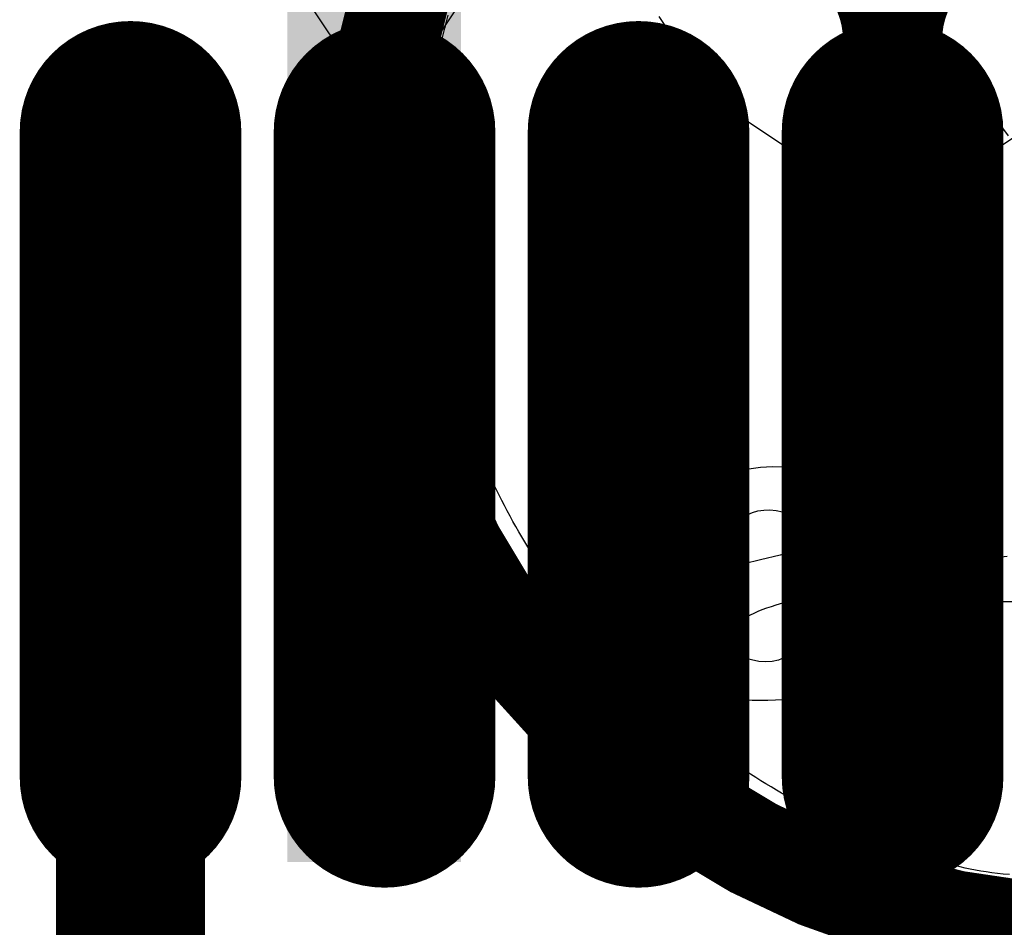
# Model space of a CAD drawing. Header units: millimetres. Extents: x -0.1 to 45.1, y -0.1 to 69.3.
# Tile 9 of 27: x 23.2 to 25.7, y 7.8 to 10.2. Entities that reach past the tile are written whole.
import ezdxf

# ---------------------------------------------------------------- set-up
doc = ezdxf.new("R2010")
doc.units = ezdxf.units.MM
for name, color, linetype in [('BottomLayer', 5, 'Continuous'), ('BottomOverlay', 54, 'Continuous'), ('TopLayer', 1, 'Continuous'), ('TopPaste', 8, 'Continuous'), ('TopSolder', 216, 'Continuous')]:
    doc.layers.add(name, color=color, linetype=linetype)

# ---------------------------------------------------------------- blocks, each defined once
blk = doc.blocks.new('SSOP_28_L10_2_W5_3_P0_65_LS7_8_BL_11')
at = {"layer": 'TopLayer', "const_width": 0.364}
for points in [[(0.975, -2.6295), (0.975, -4.281)], [(1.625, -2.6295), (1.625, -4.281)], [(2.275, -2.6295), (2.275, -4.281)], [(2.925, -2.6295), (2.925, -4.281)]]:
    blk.add_lwpolyline(points, dxfattribs=at)
at = {"layer": 'TopLayer', "const_width": 0.182}
for points in [[(0.884, -2.6295, 1), (1.066, -2.6295, 1)], [(1.534, -2.6295, 1), (1.716, -2.6295, 1)], [(2.184, -2.6295, 1), (2.366, -2.6295, 1)], [(2.834, -2.6295, 1), (3.016, -2.6295, 1)], [(0.884, -4.281, 1), (1.066, -4.281, 1)], [(1.534, -4.281, 1), (1.716, -4.281, 1)], [(2.184, -4.281, 1), (2.366, -4.281, 1)], [(2.834, -4.281, 1), (3.016, -4.281, 1)]]:
    blk.add_lwpolyline(points, format="xyb", close=True, dxfattribs=at)
at = {"layer": 'TopPaste', "const_width": 0.364}
for points in [[(0.975, -2.6295), (0.975, -4.281)], [(1.625, -2.6295), (1.625, -4.281)], [(2.275, -2.6295), (2.275, -4.281)], [(2.925, -2.6295), (2.925, -4.281)]]:
    blk.add_lwpolyline(points, dxfattribs=at)
at = {"layer": 'TopPaste', "const_width": 0.182}
for points in [[(0.884, -2.6295, 1), (1.066, -2.6295, 1)], [(1.534, -2.6295, 1), (1.716, -2.6295, 1)], [(2.184, -2.6295, 1), (2.366, -2.6295, 1)], [(2.834, -2.6295, 1), (3.016, -2.6295, 1)], [(0.884, -4.281, 1), (1.066, -4.281, 1)], [(1.534, -4.281, 1), (1.716, -4.281, 1)], [(2.184, -4.281, 1), (2.366, -4.281, 1)], [(2.834, -4.281, 1), (3.016, -4.281, 1)]]:
    blk.add_lwpolyline(points, format="xyb", close=True, dxfattribs=at)
at = {"layer": 'TopSolder', "const_width": 0.5672}
for points in [[(0.975, -2.6295), (0.975, -4.281)], [(1.625, -2.6295), (1.625, -4.281)], [(2.275, -2.6295), (2.275, -4.281)], [(2.925, -2.6295), (2.925, -4.281)]]:
    blk.add_lwpolyline(points, dxfattribs=at)
at = {"layer": 'TopSolder', "const_width": 0.2836}
for points in [[(0.8332, -2.6295, 1), (1.1168, -2.6295, 1)], [(1.4832, -2.6295, 1), (1.7668, -2.6295, 1)], [(2.1332, -2.6295, 1), (2.4168, -2.6295, 1)], [(2.7832, -2.6295, 1), (3.0668, -2.6295, 1)], [(0.8332, -4.281, 1), (1.1168, -4.281, 1)], [(1.4832, -4.281, 1), (1.7668, -4.281, 1)], [(2.1332, -4.281, 1), (2.4168, -4.281, 1)], [(2.7832, -4.281, 1), (3.0668, -4.281, 1)]]:
    blk.add_lwpolyline(points, format="xyb", close=True, dxfattribs=at)
blk = doc.blocks.new('ROHS_B_20')
at = {"layer": 'BottomOverlay'}
for p, q in [((0.161, 1.788), (0.1439, 1.7905)), ((0.178, 1.7853), (0.161, 1.788)), ((0.1949, 1.7825), (0.178, 1.7853)), ((0.2117, 1.7795), (0.1949, 1.7825)), ((0.2283, 1.7765), (0.2117, 1.7795)), ((0.2449, 1.7733), (0.2283, 1.7765)), ((0.2614, 1.7699), (0.2449, 1.7733)), ((0.2777, 1.7665), (0.2614, 1.7699)), ((0.2939, 1.7629), (0.2777, 1.7665)), ((0.31, 1.7592), (0.2939, 1.7629)), ((0.3259, 1.7554), (0.31, 1.7592)), ((0.3417, 1.7515), (0.3259, 1.7554)), ((0.3573, 1.7474), (0.3417, 1.7515)), ((0.3728, 1.7433), (0.3573, 1.7474)), ((0.388, 1.739), (0.3728, 1.7433)), ((0.4032, 1.7345), (0.388, 1.739)), ((0.4181, 1.73), (0.4032, 1.7345)), ((0.4328, 1.7253), (0.4181, 1.73)), ((0.4473, 1.7205), (0.4328, 1.7253)), ((0.4617, 1.7156), (0.4473, 1.7205)), ((0.4862, 1.7069), (0.4617, 1.7156)), ((0.5106, 1.6978), (0.4862, 1.7069)), ((0.5348, 1.6884), (0.5106, 1.6978)), ((0.5589, 1.6787), (0.5348, 1.6884)), ((0.1334, 1.6833), (0.1489, 1.6819)), ((0.1489, 1.6819), (0.1489, 1.6819)), ((0.1489, 1.6819), (0.1639, 1.6802)), ((0.1639, 1.6802), (0.1639, 1.6802)), ((0.1639, 1.6802), (0.1784, 1.6784)), ((0.1784, 1.6784), (0.1784, 1.6784)), ((0.1784, 1.6784), (0.1925, 1.6765)), ((0.1925, 1.6765), (0.1925, 1.6765)), ((0.1925, 1.6765), (0.2063, 1.6743)), ((0.2063, 1.6743), (0.2063, 1.6743)), ((0.2063, 1.6743), (0.2199, 1.6719)), ((0.2199, 1.6719), (0.2199, 1.6719)), ((0.2199, 1.6719), (0.2332, 1.6694)), ((0.2332, 1.6694), (0.2332, 1.6694)), ((0.2332, 1.6694), (0.2464, 1.6666)), ((0.2464, 1.6666), (0.2464, 1.6666)), ((0.2464, 1.6666), (0.2595, 1.6636)), ((0.2595, 1.6636), (0.2595, 1.6636)), ((0.2595, 1.6636), (0.2727, 1.6604)), ((0.5828, 1.6686), (0.5589, 1.6787)), ((0.6065, 1.6583), (0.5828, 1.6686)), ((0.2727, 1.6604), (0.2727, 1.6604)), ((0.2727, 1.6604), (0.2858, 1.657)), ((0.2858, 1.657), (0.2858, 1.657)), ((0.2858, 1.657), (0.2991, 1.6533)), ((0.2991, 1.6533), (0.2991, 1.6533)), ((0.2991, 1.6533), (0.3126, 1.6494)), ((0.3126, 1.6494), (0.3126, 1.6494)), ((0.3126, 1.6494), (0.3263, 1.6452)), ((0.3263, 1.6452), (0.3263, 1.6452)), ((0.3263, 1.6452), (0.3403, 1.6407)), ((0.3403, 1.6407), (0.3403, 1.6407)), ((0.3403, 1.6407), (0.3546, 1.636)), ((0.6301, 1.6476), (0.6065, 1.6583)), ((0.6535, 1.6366), (0.6301, 1.6476)), ((0.3546, 1.636), (0.3546, 1.636)), ((0.3546, 1.636), (0.3694, 1.6309)), ((0.3694, 1.6309), (0.3694, 1.6309)), ((0.3694, 1.6309), (0.3847, 1.6256)), ((0.3847, 1.6256), (0.3847, 1.6256)), ((0.3847, 1.6256), (0.4006, 1.62)), ((0.4006, 1.62), (0.4006, 1.62)), ((0.4006, 1.62), (0.4157, 1.6145)), ((0.4157, 1.6145), (0.4157, 1.6145)), ((0.4157, 1.6145), (0.4307, 1.6089)), ((0.6767, 1.6253), (0.6535, 1.6366)), ((0.6998, 1.6137), (0.6767, 1.6253)), ((0.7227, 1.6018), (0.6998, 1.6137)), ((0.4307, 1.6089), (0.4307, 1.6089)), ((0.4307, 1.6089), (0.4457, 1.6033)), ((0.4457, 1.6033), (0.4457, 1.6033)), ((0.4457, 1.6033), (0.4606, 1.5974)), ((0.4606, 1.5974), (0.4606, 1.5974)), ((0.4606, 1.5974), (0.4754, 1.5915)), ((0.4754, 1.5915), (0.4754, 1.5915)), ((0.4754, 1.5915), (0.4902, 1.5855)), ((0.7454, 1.5896), (0.7227, 1.6018)), ((0.7679, 1.5772), (0.7454, 1.5896)), ((0.4902, 1.5855), (0.4902, 1.5855)), ((0.4902, 1.5855), (0.5049, 1.5794)), ((0.5049, 1.5794), (0.5049, 1.5794)), ((0.5049, 1.5794), (0.5195, 1.5731)), ((0.5195, 1.5731), (0.5195, 1.5731)), ((0.5195, 1.5731), (0.534, 1.5668)), ((0.534, 1.5668), (0.534, 1.5668)), ((0.534, 1.5668), (0.5485, 1.5603)), ((0.7902, 1.5644), (0.7679, 1.5772)), ((0.8124, 1.5513), (0.7902, 1.5644)), ((0.5485, 1.5603), (0.5485, 1.5603)), ((0.5485, 1.5603), (0.5629, 1.5537)), ((0.5629, 1.5537), (0.5629, 1.5537)), ((0.5629, 1.5537), (0.5772, 1.5471)), ((0.5772, 1.5471), (0.5772, 1.5471)), ((0.5772, 1.5471), (0.5914, 1.5403)), ((0.5914, 1.5403), (0.5914, 1.5403)), ((0.5914, 1.5403), (0.6056, 1.5334)), ((0.8343, 1.5379), (0.8124, 1.5513)), ((0.8561, 1.5242), (0.8343, 1.5379)), ((0.6056, 1.5334), (0.6056, 1.5334)), ((0.6056, 1.5334), (0.6196, 1.5264)), ((0.6196, 1.5264), (0.6196, 1.5264)), ((0.6196, 1.5264), (0.6336, 1.5193)), ((0.6336, 1.5193), (0.6336, 1.5193)), ((0.6336, 1.5193), (0.6476, 1.5121)), ((0.6476, 1.5121), (0.6476, 1.5121)), ((0.6476, 1.5121), (0.6614, 1.5048)), ((0.8776, 1.5103), (0.8561, 1.5242)), ((0.6614, 1.5048), (0.6614, 1.5048)), ((0.6614, 1.5048), (0.6752, 1.4974)), ((0.6752, 1.4974), (0.6752, 1.4974)), ((0.6752, 1.4974), (0.6889, 1.4899)), ((0.6889, 1.4899), (0.6889, 1.4899)), ((0.6889, 1.4899), (0.7025, 1.4823)), ((0.899, 1.4961), (0.8776, 1.5103)), ((0.9201, 1.4816), (0.899, 1.4961)), ((0.7025, 1.4823), (0.7025, 1.4823)), ((0.7025, 1.4823), (0.716, 1.4745)), ((0.716, 1.4745), (0.716, 1.4745)), ((0.716, 1.4745), (0.7294, 1.4667)), ((0.7294, 1.4667), (0.7294, 1.4667)), ((0.7294, 1.4667), (0.7428, 1.4588)), ((0.9411, 1.4668), (0.9201, 1.4816)), ((0.9618, 1.4518), (0.9411, 1.4668)), ((0.7428, 1.4588), (0.7428, 1.4588)), ((0.7428, 1.4588), (0.7561, 1.4508)), ((0.7561, 1.4508), (0.7561, 1.4508)), ((0.7561, 1.4508), (0.7693, 1.4427)), ((0.7693, 1.4427), (0.7693, 1.4427)), ((0.7693, 1.4427), (0.7824, 1.4344)), ((0.9823, 1.4364), (0.9618, 1.4518)), ((1.0026, 1.4208), (0.9823, 1.4364)), ((0.7824, 1.4344), (0.7824, 1.4344)), ((0.7824, 1.4344), (0.7955, 1.4261)), ((0.7955, 1.4261), (0.7955, 1.4261)), ((0.7955, 1.4261), (0.8084, 1.4177)), ((0.8084, 1.4177), (0.8084, 1.4177)), ((0.8084, 1.4177), (0.8213, 1.4092)), ((1.0227, 1.405), (1.0026, 1.4208)), ((0.8213, 1.4092), (0.8213, 1.4092)), ((0.8213, 1.4092), (0.8341, 1.4006)), ((0.8341, 1.4006), (0.8341, 1.4006)), ((0.8341, 1.4006), (0.8468, 1.3919)), ((0.8468, 1.3919), (0.8468, 1.3919)), ((0.8468, 1.3919), (0.8594, 1.3831)), ((1.0426, 1.3889), (1.0227, 1.405)), ((1.0623, 1.3725), (1.0426, 1.3889)), ((0.8594, 1.3831), (0.8594, 1.3831)), ((0.8594, 1.3831), (0.8719, 1.3742)), ((0.8719, 1.3742), (0.8719, 1.3742)), ((0.8719, 1.3742), (0.8844, 1.3652)), ((0.8844, 1.3652), (0.8844, 1.3652)), ((0.8844, 1.3652), (0.8967, 1.3561)), ((1.0817, 1.3558), (1.0623, 1.3725)), ((0.8967, 1.3561), (0.8967, 1.3561)), ((0.8967, 1.3561), (0.909, 1.3469)), ((0.909, 1.3469), (0.909, 1.3469)), ((0.909, 1.3469), (0.9212, 1.3376)), ((0.9212, 1.3376), (0.9212, 1.3376)), ((0.9212, 1.3376), (0.9333, 1.3282)), ((1.1009, 1.339), (1.0817, 1.3558)), ((1.1199, 1.3218), (1.1009, 1.339)), ((0.9333, 1.3282), (0.9333, 1.3282)), ((0.9333, 1.3282), (0.9453, 1.3188)), ((0.9453, 1.3188), (0.9453, 1.3188)), ((0.9453, 1.3188), (0.9573, 1.3092)), ((1.1386, 1.3044), (1.1199, 1.3218)), ((0.9573, 1.3092), (0.9573, 1.3092)), ((0.9573, 1.3092), (0.9691, 1.2996)), ((0.9691, 1.2996), (0.9691, 1.2996)), ((0.9691, 1.2996), (0.9809, 1.2898)), ((0.9809, 1.2898), (0.9809, 1.2898)), ((0.9809, 1.2898), (0.9925, 1.28)), ((1.1571, 1.2868), (1.1386, 1.3044)), ((1.1754, 1.2689), (1.1571, 1.2868)), ((0.9925, 1.28), (0.9925, 1.28)), ((0.9925, 1.28), (1.0041, 1.2701)), ((1.0041, 1.2701), (1.0041, 1.2701)), ((1.0041, 1.2701), (1.0156, 1.2601)), ((1.0156, 1.2601), (1.0156, 1.2601)), ((1.0156, 1.2601), (1.027, 1.25)), ((1.1934, 1.2508), (1.1754, 1.2689)), ((0.7125, 1.2351), (0.6798, 1.2326)), ((0.7512, 1.2363), (0.7125, 1.2351)), ((0.7721, 1.2365), (0.7512, 1.2363)), ((0.7911, 1.2363), (0.7721, 1.2365)), ((0.8084, 1.2358), (0.7911, 1.2363)), ((0.8242, 1.2348), (0.8084, 1.2358)), ((0.8386, 1.2334), (0.8242, 1.2348)), ((1.027, 1.25), (1.027, 1.25)), ((1.027, 1.25), (1.0383, 1.2398)), ((1.0383, 1.2398), (1.0383, 1.2398)), ((1.0383, 1.2398), (1.0495, 1.2295)), ((1.2112, 1.2324), (1.1934, 1.2508)), ((0.2854, 1.2117), (0.2816, 1.2062)), ((0.2899, 1.216), (0.2854, 1.2117)), ((0.2954, 1.2193), (0.2899, 1.216)), ((0.3017, 1.2217), (0.2954, 1.2193)), ((0.3091, 1.2233), (0.3017, 1.2217)), ((0.3176, 1.2243), (0.3091, 1.2233)), ((0.3272, 1.2248), (0.3176, 1.2243)), ((0.3381, 1.2249), (0.3272, 1.2248)), ((0.405, 1.2249), (0.3381, 1.2249)), ((0.405, 0.9322), (0.405, 1.2249)), ((0.6094, 1.2142), (0.5921, 1.2034)), ((0.6292, 1.2224), (0.6094, 1.2142)), ((0.6523, 1.2285), (0.6292, 1.2224)), ((0.6798, 1.2326), (0.6523, 1.2285)), ((0.8517, 1.2315), (0.8386, 1.2334)), ((0.8636, 1.2291), (0.8517, 1.2315)), ((0.8746, 1.226), (0.8636, 1.2291)), ((0.8847, 1.2223), (0.8746, 1.226)), ((0.894, 1.218), (0.8847, 1.2223)), ((0.9028, 1.2129), (0.894, 1.218)), ((0.9111, 1.2071), (0.9028, 1.2129)), ((1.0495, 1.2295), (1.0495, 1.2295)), ((1.0495, 1.2295), (1.0606, 1.2192)), ((1.0606, 1.2192), (1.0606, 1.2192)), ((1.0606, 1.2192), (1.0716, 1.2087)), ((1.2287, 1.2138), (1.2112, 1.2324)), ((1.246, 1.195), (1.2287, 1.2138)), ((0.2762, 1.1912), (0.2743, 1.1815)), ((0.2786, 1.1994), (0.2762, 1.1912)), ((0.2816, 1.2062), (0.2786, 1.1994)), ((0.5765, 1.1898), (0.5615, 1.1731)), ((0.5921, 1.2034), (0.5765, 1.1898)), ((0.9191, 1.2004), (0.9111, 1.2071)), ((0.9269, 1.1929), (0.9191, 1.2004)), ((0.9347, 1.1845), (0.9269, 1.1929)), ((0.9425, 1.1751), (0.9347, 1.1845)), ((1.0716, 1.2087), (1.0716, 1.2087)), ((1.0716, 1.2087), (1.0826, 1.1982)), ((1.0826, 1.1982), (1.0826, 1.1982)), ((1.0826, 1.1982), (1.0934, 1.1875)), ((1.0934, 1.1875), (1.0934, 1.1875)), ((1.0934, 1.1875), (1.1041, 1.1768)), ((1.263, 1.1759), (1.246, 1.195)), ((0.273, 1.17), (0.2721, 1.1567)), ((0.2743, 1.1815), (0.273, 1.17)), ((0.5615, 1.1731), (0.5416, 1.1471)), ((0.9538, 1.1602), (0.9425, 1.1751)), ((0.9636, 1.1451), (0.9538, 1.1602)), ((1.1041, 1.1768), (1.1041, 1.1768)), ((1.1041, 1.1768), (1.1148, 1.166)), ((1.1148, 1.166), (1.1148, 1.166)), ((1.1148, 1.166), (1.1254, 1.1552)), ((1.2798, 1.1566), (1.263, 1.1759)), ((0.2716, 1.1414), (0.2713, 1.1241)), ((0.2721, 1.1567), (0.2716, 1.1414)), ((0.5416, 1.1471), (0.5272, 1.1248)), ((0.7088, 1.1276), (0.7245, 1.134)), ((0.7245, 1.134), (0.7405, 1.1377)), ((0.7405, 1.1377), (0.7571, 1.1388)), ((0.7571, 1.1388), (0.7745, 1.1374)), ((0.7745, 1.1374), (0.7933, 1.1336)), ((0.9719, 1.1298), (0.9636, 1.1451)), ((1.1254, 1.1552), (1.1254, 1.1552)), ((1.1254, 1.1552), (1.1358, 1.1442)), ((1.1358, 1.1442), (1.1358, 1.1442)), ((1.1358, 1.1442), (1.1462, 1.1332)), ((1.2963, 1.1371), (1.2798, 1.1566)), ((1.3126, 1.1174), (1.2963, 1.1371)), ((0.2713, 1.1241), (0.2712, 1.1045)), ((0.5272, 1.1248), (0.5182, 1.1059)), ((0.6764, 1.1062), (0.6928, 1.1184)), ((0.6928, 1.1184), (0.7088, 1.1276)), ((0.7933, 1.1336), (0.803, 1.1309)), ((0.803, 1.1309), (0.8118, 1.128)), ((0.8118, 1.128), (0.8199, 1.1248)), ((0.8199, 1.1248), (0.8271, 1.1214)), ((0.8271, 1.1214), (0.8335, 1.1178)), ((0.8335, 1.1178), (0.8391, 1.114)), ((0.8391, 1.114), (0.844, 1.11)), ((0.844, 1.11), (0.848, 1.1058)), ((0.9788, 1.1145), (0.9719, 1.1298)), ((0.9842, 1.0991), (0.9788, 1.1145)), ((1.1462, 1.1332), (1.1462, 1.1332)), ((1.1462, 1.1332), (1.1565, 1.122)), ((1.1565, 1.122), (1.1565, 1.122)), ((1.1565, 1.122), (1.1666, 1.1108)), ((1.1666, 1.1108), (1.1666, 1.1108)), ((1.1666, 1.1108), (1.1767, 1.0995)), ((1.3286, 1.0974), (1.3126, 1.1174)), ((0.2712, 1.1045), (0.2712, 0.9841)), ((0.5182, 1.1059), (0.5145, 1.0898)), ((0.5145, 1.0898), (0.5163, 1.0763)), ((0.645, 1.0788), (0.6591, 1.091)), ((0.6591, 1.091), (0.6764, 1.1062)), ((0.848, 1.1058), (0.8513, 1.1015)), ((0.8513, 1.1015), (0.8539, 1.097)), ((0.8539, 1.097), (0.8556, 1.0924)), ((0.8556, 1.0924), (0.8567, 1.0877)), ((0.8567, 1.0877), (0.8569, 1.0829)), ((0.9881, 1.0839), (0.9842, 1.0991)), ((0.9906, 1.0687), (0.9881, 1.0839)), ((1.1767, 1.0995), (1.1767, 1.0995)), ((1.1767, 1.0995), (1.1867, 1.0882)), ((1.1867, 1.0882), (1.1867, 1.0882)), ((1.1867, 1.0882), (1.1966, 1.0767)), ((1.3443, 1.0772), (1.3286, 1.0974)), ((0.5163, 1.0763), (0.5234, 1.0648)), ((0.5234, 1.0648), (0.5358, 1.0551)), ((0.6015, 1.0525), (0.6158, 1.0594)), ((0.6158, 1.0594), (0.6305, 1.0683)), ((0.6305, 1.0683), (0.645, 1.0788)), ((0.8507, 1.063), (0.8474, 1.0579)), ((0.8534, 1.068), (0.8507, 1.063)), ((0.8553, 1.073), (0.8534, 1.068)), ((0.8565, 1.078), (0.8553, 1.073)), ((0.8569, 1.0829), (0.8565, 1.078)), ((0.9916, 1.0538), (0.9906, 1.0687)), ((1.1966, 1.0767), (1.1966, 1.0767)), ((1.1966, 1.0767), (1.2064, 1.0652)), ((1.2064, 1.0652), (1.2064, 1.0652)), ((1.2064, 1.0652), (1.2161, 1.0535)), ((1.3598, 1.0568), (1.3443, 1.0772)), ((0.5358, 1.0551), (0.5535, 1.0468)), ((0.5535, 1.0468), (0.5634, 1.0446)), ((0.5634, 1.0446), (0.5749, 1.045)), ((0.5749, 1.045), (0.5877, 1.0477)), ((0.5877, 1.0477), (0.6015, 1.0525)), ((0.8271, 1.0376), (0.8203, 1.0327)), ((0.8332, 1.0427), (0.8271, 1.0376)), ((0.8386, 1.0477), (0.8332, 1.0427)), ((0.8434, 1.0528), (0.8386, 1.0477)), ((0.8474, 1.0579), (0.8434, 1.0528)), ((0.9893, 1.025), (0.9912, 1.0392)), ((0.9912, 1.0392), (0.9916, 1.0538)), ((1.2161, 1.0535), (1.2161, 1.0535)), ((1.2161, 1.0535), (1.2257, 1.0418)), ((1.2257, 1.0418), (1.2257, 1.0418)), ((1.2257, 1.0418), (1.2351, 1.0301)), ((1.3749, 1.0362), (1.3598, 1.0568)), ((1.3899, 1.0154), (1.3749, 1.0362)), ((0.7764, 1.0091), (0.7657, 1.0048)), ((0.7865, 1.0136), (0.7764, 1.0091)), ((0.7959, 1.0182), (0.7865, 1.0136)), ((0.8047, 1.023), (0.7959, 1.0182)), ((0.8128, 1.0278), (0.8047, 1.023)), ((0.8203, 1.0327), (0.8128, 1.0278)), ((0.9811, 0.9979), (0.9859, 1.0112)), ((0.9859, 1.0112), (0.9893, 1.025)), ((1.2351, 1.0301), (1.2351, 1.0301)), ((1.2351, 1.0301), (1.2445, 1.0182)), ((1.2445, 1.0182), (1.2445, 1.0182)), ((1.2445, 1.0182), (1.2538, 1.0063)), ((1.4045, 0.9944), (1.3899, 1.0154)), ((0.2712, 0.9841), (0.0571, 0.9841)), ((0.7019, 0.9844), (0.6768, 0.9762)), ((0.7298, 0.9928), (0.7019, 0.9844)), ((0.7424, 0.9966), (0.7298, 0.9928)), ((0.7543, 1.0006), (0.7424, 0.9966)), ((0.7657, 1.0048), (0.7543, 1.0006)), ((0.9669, 0.9731), (0.9747, 0.9852)), ((0.9747, 0.9852), (0.9811, 0.9979)), ((1.2538, 1.0063), (1.2538, 1.0063)), ((1.2538, 1.0063), (1.263, 0.9943)), ((1.263, 0.9943), (1.263, 0.9943)), ((1.263, 0.9943), (1.2721, 0.9822)), ((1.4188, 0.9732), (1.4045, 0.9944)), ((0.6342, 0.9597), (0.6164, 0.9512)), ((0.6543, 0.968), (0.6342, 0.9597)), ((0.6768, 0.9762), (0.6543, 0.968)), ((0.9469, 0.9513), (0.9577, 0.9618)), ((0.9577, 0.9618), (0.9669, 0.9731)), ((1.2721, 0.9822), (1.2721, 0.9822)), ((1.2721, 0.9822), (1.2811, 0.97)), ((1.2811, 0.97), (1.2811, 0.97)), ((1.2811, 0.97), (1.29, 0.9578)), ((1.29, 0.9578), (1.29, 0.9578)), ((1.29, 0.9578), (1.2988, 0.9455)), ((1.4329, 0.9517), (1.4188, 0.9732)), ((0.405, 0.9069), (0.405, 0.9322)), ((0.5874, 0.9331), (0.5758, 0.9232)), ((0.6008, 0.9424), (0.5874, 0.9331)), ((0.6164, 0.9512), (0.6008, 0.9424)), ((0.9131, 0.9256), (0.9301, 0.9374)), ((0.9301, 0.9374), (0.9469, 0.9513)), ((1.2988, 0.9455), (1.2988, 0.9455)), ((1.2988, 0.9455), (1.3075, 0.9331)), ((1.3075, 0.9331), (1.3075, 0.9331)), ((1.3075, 0.9331), (1.316, 0.9206)), ((1.4467, 0.9301), (1.4329, 0.9517)), ((0.5661, 0.9126), (0.5581, 0.9011)), ((0.5758, 0.9232), (0.5661, 0.9126)), ((0.872, 0.9058), (0.8942, 0.9153)), ((0.8942, 0.9153), (0.9131, 0.9256)), ((1.316, 0.9206), (1.316, 0.9206)), ((1.316, 0.9206), (1.3245, 0.9081)), ((1.3245, 0.9081), (1.3245, 0.9081)), ((1.3245, 0.9081), (1.3329, 0.8955)), ((1.4602, 0.9083), (1.4467, 0.9301)), ((1.4734, 0.8863), (1.4602, 0.9083)), ((0.4049, 0.8607), (0.405, 0.9069)), ((0.5517, 0.8888), (0.5467, 0.8753)), ((0.5581, 0.9011), (0.5517, 0.8888)), ((0.7702, 0.8772), (0.8116, 0.8874)), ((0.8116, 0.8874), (0.845, 0.8967)), ((0.845, 0.8967), (0.872, 0.9058)), ((1.3329, 0.8955), (1.3329, 0.8955)), ((1.3329, 0.8955), (1.3412, 0.8828)), ((1.3412, 0.8828), (1.3412, 0.8828)), ((1.3412, 0.8828), (1.3493, 0.87)), ((1.4863, 0.8641), (1.4734, 0.8863)), ((0.1393, 0.8689), (0.1541, 0.8705)), ((0.1541, 0.8705), (0.1709, 0.872)), ((0.1709, 0.872), (0.1885, 0.8734)), ((0.1885, 0.8734), (0.2039, 0.8745)), ((0.2039, 0.8745), (0.2173, 0.8751)), ((0.2173, 0.8751), (0.2288, 0.8751)), ((0.2288, 0.8751), (0.2385, 0.8744)), ((0.2385, 0.8744), (0.2466, 0.8727)), ((0.2466, 0.8727), (0.2533, 0.87)), ((0.2533, 0.87), (0.2586, 0.8662)), ((0.2586, 0.8662), (0.2628, 0.861)), ((0.2628, 0.861), (0.2659, 0.8543)), ((0.4046, 0.8201), (0.4049, 0.8607)), ((0.5431, 0.8607), (0.5406, 0.8447)), ((0.5467, 0.8753), (0.5431, 0.8607)), ((0.689, 0.8559), (0.7032, 0.8613)), ((0.7032, 0.8613), (0.7195, 0.8656)), ((0.7195, 0.8656), (0.7702, 0.8772)), ((1.3493, 0.87), (1.3493, 0.87)), ((1.3493, 0.87), (1.3574, 0.8572)), ((1.3574, 0.8572), (1.3574, 0.8572)), ((1.3574, 0.8572), (1.3653, 0.8443)), ((1.4989, 0.8417), (1.4863, 0.8641)), ((0.2659, 0.8543), (0.2681, 0.8461)), ((0.2681, 0.8461), (0.2696, 0.8361)), ((0.2696, 0.8361), (0.2705, 0.8243)), ((0.5406, 0.8447), (0.5392, 0.8273)), ((0.6533, 0.8272), (0.659, 0.8352)), ((0.659, 0.8352), (0.6669, 0.8427)), ((0.6669, 0.8427), (0.6769, 0.8496)), ((0.6769, 0.8496), (0.689, 0.8559)), ((1.3653, 0.8443), (1.3653, 0.8443)), ((1.3653, 0.8443), (1.3732, 0.8313)), ((1.5113, 0.8191), (1.4989, 0.8417)), ((0.2705, 0.8243), (0.271, 0.8104)), ((0.271, 0.8104), (0.2712, 0.7944)), ((0.4044, 0.8018), (0.4046, 0.8201)), ((0.5392, 0.8273), (0.5388, 0.8084)), ((0.5388, 0.8084), (0.5397, 0.7863)), ((0.6482, 0.8106), (0.6497, 0.819)), ((0.6488, 0.8022), (0.6482, 0.8106)), ((0.6497, 0.819), (0.6533, 0.8272)), ((0.8763, 0.811), (0.8645, 0.8051)), ((0.8879, 0.8156), (0.8763, 0.811)), ((0.8993, 0.819), (0.8879, 0.8156)), ((0.9103, 0.8212), (0.8993, 0.819)), ((0.9207, 0.8221), (0.9103, 0.8212)), ((0.9304, 0.8218), (0.9207, 0.8221)), ((0.9393, 0.8202), (0.9304, 0.8218)), ((0.9471, 0.8174), (0.9393, 0.8202)), ((0.9539, 0.8133), (0.9471, 0.8174)), ((0.9594, 0.808), (0.9539, 0.8133)), ((0.9635, 0.8014), (0.9594, 0.808)), ((1.3732, 0.8313), (1.3732, 0.8313)), ((1.3732, 0.8313), (1.3809, 0.8183)), ((1.3809, 0.8183), (1.3809, 0.8183)), ((1.3809, 0.8183), (1.3886, 0.8052)), ((1.5233, 0.7963), (1.5113, 0.8191)), ((0.2712, 0.7944), (0.2712, 0.7761)), ((0.4038, 0.7691), (0.4041, 0.7848)), ((0.4041, 0.7848), (0.4044, 0.8018)), ((0.5397, 0.7863), (0.5423, 0.7661)), ((0.6516, 0.7938), (0.6488, 0.8022)), ((0.6565, 0.7858), (0.6516, 0.7938)), ((0.6637, 0.7781), (0.6565, 0.7858)), ((0.841, 0.7897), (0.8297, 0.7802)), ((0.8527, 0.798), (0.841, 0.7897)), ((0.8645, 0.8051), (0.8527, 0.798)), ((0.9661, 0.7936), (0.9635, 0.8014)), ((0.9642, 0.7619), (0.967, 0.7844)), ((0.967, 0.7844), (0.9661, 0.7936)), ((1.3886, 0.8052), (1.3886, 0.8052)), ((1.3886, 0.8052), (1.3961, 0.792)), ((1.3961, 0.792), (1.3961, 0.792)), ((1.3961, 0.792), (1.4035, 0.7788)), ((1.535, 0.7734), (1.5233, 0.7963)), ((0.2712, 0.7761), (0.2722, 0.7347)), ((0.4033, 0.7545), (0.4038, 0.7691)), ((0.5423, 0.7661), (0.5468, 0.7477)), ((0.6729, 0.7709), (0.6637, 0.7781)), ((0.6844, 0.7644), (0.6729, 0.7709)), ((0.698, 0.7587), (0.6844, 0.7644)), ((0.7138, 0.754), (0.698, 0.7587)), ((0.791, 0.7564), (0.7767, 0.7522)), ((0.8046, 0.7625), (0.791, 0.7564)), ((0.8175, 0.7704), (0.8046, 0.7625)), ((0.8297, 0.7802), (0.8175, 0.7704)), ((0.9563, 0.7408), (0.9642, 0.7619)), ((1.4035, 0.7788), (1.4035, 0.7788)), ((1.4035, 0.7788), (1.4108, 0.7654)), ((1.4108, 0.7654), (1.4108, 0.7654)), ((1.4108, 0.7654), (1.418, 0.752)), ((1.5464, 0.7503), (1.535, 0.7734)), ((0.2722, 0.7347), (0.2747, 0.699)), ((0.4022, 0.7288), (0.4028, 0.7411)), ((0.4028, 0.7411), (0.4033, 0.7545)), ((0.5468, 0.7477), (0.5531, 0.7309)), ((0.5531, 0.7309), (0.5614, 0.7156)), ((0.7304, 0.7507), (0.7138, 0.754)), ((0.7464, 0.7493), (0.7304, 0.7507)), ((0.7619, 0.7498), (0.7464, 0.7493)), ((0.7767, 0.7522), (0.7619, 0.7498)), ((0.9437, 0.7212), (0.9563, 0.7408)), ((1.418, 0.752), (1.418, 0.752)), ((1.418, 0.752), (1.4251, 0.7386)), ((1.4251, 0.7386), (1.4251, 0.7386)), ((1.4251, 0.7386), (1.4321, 0.7251)), ((1.5575, 0.727), (1.5464, 0.7503)), ((0.3996, 0.6979), (0.4006, 0.7072)), ((0.4006, 0.7072), (0.4014, 0.7175)), ((0.4014, 0.7175), (0.4022, 0.7288)), ((0.5614, 0.7156), (0.5716, 0.7018)), ((0.927, 0.7033), (0.9437, 0.7212)), ((1.4321, 0.7251), (1.4321, 0.7251)), ((1.4321, 0.7251), (1.439, 0.7115)), ((1.439, 0.7115), (1.439, 0.7115)), ((1.439, 0.7115), (1.4458, 0.6978)), ((1.5682, 0.7035), (1.5575, 0.727)), ((0.2747, 0.699), (0.2786, 0.6727)), ((0.3957, 0.6753), (0.3972, 0.682)), ((0.3972, 0.682), (0.3984, 0.6895)), ((0.3984, 0.6895), (0.3996, 0.6979)), ((0.5716, 0.7018), (0.5839, 0.6892)), ((0.5839, 0.6892), (0.5983, 0.6779)), ((0.8833, 0.6733), (0.9067, 0.6873)), ((0.9067, 0.6873), (0.927, 0.7033)), ((1.4458, 0.6978), (1.4458, 0.6978)), ((1.4458, 0.6978), (1.4524, 0.6841)), ((1.4524, 0.6841), (1.4524, 0.6841)), ((1.4524, 0.6841), (1.459, 0.6703)), ((1.5787, 0.6799), (1.5682, 0.7035)), ((0.2786, 0.6727), (0.2833, 0.6598)), ((0.2833, 0.6598), (0.2923, 0.6548)), ((0.386, 0.6528), (0.3883, 0.656)), ((0.3883, 0.656), (0.3905, 0.6598)), ((0.3905, 0.6598), (0.3924, 0.6643)), ((0.3924, 0.6643), (0.3941, 0.6694)), ((0.3941, 0.6694), (0.3957, 0.6753)), ((0.5983, 0.6779), (0.623, 0.6633)), ((0.623, 0.6633), (0.65, 0.6522)), ((0.8295, 0.6519), (0.8574, 0.6614)), ((0.8574, 0.6614), (0.8833, 0.6733)), ((1.459, 0.6703), (1.459, 0.6703)), ((1.459, 0.6703), (1.4654, 0.6565)), ((1.4654, 0.6565), (1.4654, 0.6565)), ((1.4654, 0.6565), (1.4717, 0.6426)), ((1.5889, 0.6561), (1.5787, 0.6799)), ((1.5987, 0.6321), (1.5889, 0.6561)), ((0.2923, 0.6548), (0.3079, 0.6501)), ((0.3079, 0.6501), (0.3279, 0.6462)), ((0.3279, 0.6462), (0.3502, 0.6437)), ((0.3502, 0.6437), (0.3594, 0.6432)), ((0.3594, 0.6432), (0.3675, 0.6435)), ((0.3675, 0.6435), (0.3712, 0.6441)), ((0.3712, 0.6441), (0.3746, 0.645)), ((0.3746, 0.645), (0.3778, 0.6462)), ((0.3778, 0.6462), (0.3808, 0.6479)), ((0.3808, 0.6479), (0.3835, 0.6501)), ((0.3835, 0.6501), (0.386, 0.6528)), ((0.65, 0.6522), (0.6787, 0.6446)), ((0.6787, 0.6446), (0.7086, 0.6402)), ((0.7086, 0.6402), (0.7392, 0.6389)), ((0.7392, 0.6389), (0.7699, 0.6405)), ((0.7699, 0.6405), (0.8002, 0.6449)), ((0.8002, 0.6449), (0.8295, 0.6519)), ((1.4717, 0.6426), (1.4717, 0.6426)), ((1.4717, 0.6426), (1.4779, 0.6286)), ((1.6082, 0.608), (1.5987, 0.6321)), ((1.4779, 0.6286), (1.4779, 0.6286)), ((1.4779, 0.6286), (1.484, 0.6146)), ((1.484, 0.6146), (1.484, 0.6146)), ((1.484, 0.6146), (1.49, 0.6005)), ((1.6157, 0.5881), (1.6082, 0.608)), ((1.49, 0.6005), (1.49, 0.6005)), ((1.49, 0.6005), (1.4959, 0.5863)), ((1.4959, 0.5863), (1.4959, 0.5863)), ((1.4959, 0.5863), (1.5016, 0.5721)), ((1.623, 0.5681), (1.6157, 0.5881)), ((1.5016, 0.5721), (1.5016, 0.5721)), ((1.5016, 0.5721), (1.5073, 0.5578)), ((1.5073, 0.5578), (1.5073, 0.5578)), ((1.5073, 0.5578), (1.5128, 0.5435)), ((1.6301, 0.5481), (1.623, 0.5681)), ((1.5128, 0.5435), (1.5128, 0.5435)), ((1.5128, 0.5435), (1.5182, 0.5291)), ((1.637, 0.5281), (1.6301, 0.5481)), ((1.5182, 0.5291), (1.5182, 0.5291)), ((1.5182, 0.5291), (1.5235, 0.5146)), ((1.5235, 0.5146), (1.5235, 0.5146)), ((1.5235, 0.5146), (1.5287, 0.5001)), ((1.6436, 0.5081), (1.637, 0.5281)), ((1.6499, 0.488), (1.6436, 0.5081)), ((1.5287, 0.5001), (1.5287, 0.5001)), ((1.5287, 0.5001), (1.5337, 0.4855)), ((1.5337, 0.4855), (1.5337, 0.4855)), ((1.5337, 0.4855), (1.5387, 0.4709)), ((1.6561, 0.4679), (1.6499, 0.488)), ((1.5387, 0.4709), (1.5387, 0.4709)), ((1.5387, 0.4709), (1.5435, 0.4562)), ((1.5435, 0.4562), (1.5435, 0.4562)), ((1.5435, 0.4562), (1.5482, 0.4414)), ((1.662, 0.4477), (1.6561, 0.4679)), ((1.5482, 0.4414), (1.5482, 0.4414)), ((1.5482, 0.4414), (1.5528, 0.4266)), ((1.6677, 0.4275), (1.662, 0.4477)), ((1.5528, 0.4266), (1.5528, 0.4266)), ((1.5528, 0.4266), (1.5573, 0.4118)), ((1.5573, 0.4118), (1.5573, 0.4118)), ((1.5573, 0.4118), (1.5616, 0.3969)), ((1.6731, 0.4073), (1.6677, 0.4275)), ((1.6783, 0.3871), (1.6731, 0.4073)), ((1.5616, 0.3969), (1.5616, 0.3969)), ((1.5616, 0.3969), (1.5659, 0.3819)), ((1.5659, 0.3819), (1.5659, 0.3819)), ((1.5659, 0.3819), (1.57, 0.3669)), ((1.6833, 0.3669), (1.6783, 0.3871)), ((1.57, 0.3669), (1.57, 0.3669)), ((1.57, 0.3669), (1.574, 0.3518)), ((1.688, 0.3466), (1.6833, 0.3669)), ((1.574, 0.3518), (1.574, 0.3518)), ((1.574, 0.3518), (1.5778, 0.3366)), ((1.5778, 0.3366), (1.5778, 0.3366)), ((1.5778, 0.3366), (1.5816, 0.3215)), ((1.6926, 0.3263), (1.688, 0.3466)), ((1.5816, 0.3215), (1.5816, 0.3215)), ((1.5816, 0.3215), (1.5852, 0.3062)), ((1.5852, 0.3062), (1.5852, 0.3062)), ((1.5852, 0.3062), (1.5887, 0.2909)), ((1.6968, 0.306), (1.6926, 0.3263)), ((1.7009, 0.2857), (1.6968, 0.306)), ((1.5887, 0.2909), (1.5887, 0.2909)), ((1.5887, 0.2909), (1.5921, 0.2756)), ((1.7047, 0.2654), (1.7009, 0.2857)), ((1.5921, 0.2756), (1.5921, 0.2756)), ((1.5921, 0.2756), (1.5954, 0.2602)), ((1.5954, 0.2602), (1.5954, 0.2602)), ((1.5954, 0.2602), (1.5985, 0.2448)), ((1.7083, 0.245), (1.7047, 0.2654)), ((1.5985, 0.2448), (1.5985, 0.2448)), ((1.5985, 0.2448), (1.6015, 0.2293)), ((1.6015, 0.2293), (1.6015, 0.2293)), ((1.6015, 0.2293), (1.6044, 0.2137)), ((1.7117, 0.2247), (1.7083, 0.245)), ((1.6044, 0.2137), (1.6044, 0.2137)), ((1.6044, 0.2137), (1.6072, 0.1982)), ((1.7149, 0.2043), (1.7117, 0.2247)), ((1.7178, 0.1839), (1.7149, 0.2043)), ((1.6072, 0.1982), (1.6072, 0.1982)), ((1.6072, 0.1982), (1.6098, 0.1825)), ((1.6098, 0.1825), (1.6098, 0.1825)), ((1.6098, 0.1825), (1.6125, 0.1655)), ((1.7205, 0.1635), (1.7178, 0.1839)), ((1.6125, 0.1655), (1.6125, 0.1655)), ((1.6125, 0.1655), (1.615, 0.1485)), ((1.723, 0.1432), (1.7205, 0.1635)), ((1.615, 0.1485), (1.615, 0.1485)), ((1.615, 0.1485), (1.6174, 0.1314)), ((1.6174, 0.1314), (1.6174, 0.1314)), ((1.6174, 0.1314), (1.6195, 0.1143)), ((1.7252, 0.1228), (1.723, 0.1432)), ((1.6195, 0.1143), (1.6195, 0.1143)), ((1.6195, 0.1143), (1.6214, 0.0972)), ((1.7272, 0.1024), (1.7252, 0.1228)), ((1.729, 0.082), (1.7272, 0.1024)), ((1.6214, 0.0972), (1.6214, 0.0972)), ((1.6214, 0.0972), (1.6231, 0.0801)), ((1.6231, 0.0801), (1.6231, 0.0801)), ((1.6231, 0.0801), (1.6247, 0.063)), ((1.7306, 0.0616), (1.729, 0.082)), ((1.6247, 0.063), (1.6247, 0.063)), ((1.6247, 0.063), (1.626, 0.0459)), ((1.732, 0.0413), (1.7306, 0.0616)), ((1.626, 0.0459), (1.626, 0.0459)), ((1.626, 0.0459), (1.6272, 0.0287)), ((1.6272, 0.0287), (1.6272, 0.0287)), ((1.6272, 0.0287), (1.6282, 0.0116)), ((1.7331, 0.0209), (1.732, 0.0413)), ((1.6282, 0.0116), (1.6282, 0.0116)), ((1.6282, 0.0116), (1.629, -0.0056)), ((1.734, 0.0005), (1.7331, 0.0209)), ((1.7347, -0.0198), (1.734, 0.0005)), ((1.629, -0.0056), (1.629, -0.0056)), ((1.629, -0.0056), (1.6296, -0.0228)), ((1.6296, -0.0228), (1.6296, -0.0228)), ((1.6296, -0.0228), (1.63, -0.04)), ((1.7352, -0.0401), (1.7347, -0.0198)), ((1.63, -0.04), (1.63, -0.04)), ((1.63, -0.04), (1.6302, -0.0571)), ((1.7354, -0.0605), (1.7352, -0.0401)), ((1.6303, -0.0743), (1.6301, -0.0915)), ((1.6302, -0.0571), (1.6302, -0.0571)), ((1.6302, -0.0571), (1.6303, -0.0743)), ((1.6303, -0.0743), (1.6303, -0.0743)), ((1.7355, -0.0808), (1.7354, -0.0605)), ((1.6301, -0.0915), (1.6298, -0.1087)), ((1.6301, -0.0915), (1.6301, -0.0915)), ((1.7353, -0.1011), (1.7355, -0.0808)), ((1.6293, -0.1259), (1.6286, -0.1431)), ((1.6298, -0.1087), (1.6293, -0.1259)), ((1.6293, -0.1259), (1.6293, -0.1259)), ((1.6298, -0.1087), (1.6298, -0.1087)), ((1.7343, -0.1416), (1.7349, -0.1214)), ((1.7349, -0.1214), (1.7353, -0.1011)), ((1.6286, -0.1431), (1.6278, -0.1602)), ((1.6286, -0.1431), (1.6286, -0.1431)), ((1.7334, -0.1618), (1.7343, -0.1416)), ((1.6278, -0.1602), (1.6267, -0.1774)), ((1.6278, -0.1602), (1.6278, -0.1602)), ((1.7324, -0.182), (1.7334, -0.1618)), ((1.6255, -0.1946), (1.6241, -0.2117)), ((1.6267, -0.1774), (1.6255, -0.1946)), ((1.6255, -0.1946), (1.6255, -0.1946)), ((1.6267, -0.1774), (1.6267, -0.1774)), ((1.7311, -0.2022), (1.7324, -0.182)), ((0.1505, -0.2282), (0.1363, -0.2081)), ((1.6241, -0.2117), (1.6225, -0.2289)), ((1.6241, -0.2117), (1.6241, -0.2117)), ((1.7279, -0.2425), (1.7296, -0.2224)), ((1.7296, -0.2224), (1.7311, -0.2022)), ((0.1639, -0.2465), (0.1505, -0.2282)), ((0.1761, -0.2628), (0.1639, -0.2465)), ((1.6208, -0.246), (1.6189, -0.2631)), ((1.6225, -0.2289), (1.6208, -0.246)), ((1.6208, -0.246), (1.6208, -0.246)), ((1.6225, -0.2289), (1.6225, -0.2289)), ((1.726, -0.2626), (1.7279, -0.2425)), ((0.1888, -0.2793), (0.1761, -0.2628)), ((1.6189, -0.2631), (1.6168, -0.2802)), ((1.6189, -0.2631), (1.6189, -0.2631)), ((1.7239, -0.2827), (1.726, -0.2626)), ((0.2019, -0.296), (0.1888, -0.2793)), ((0.2154, -0.3129), (0.2019, -0.296)), ((1.6145, -0.2973), (1.612, -0.3143)), ((1.6168, -0.2802), (1.6145, -0.2973)), ((1.6145, -0.2973), (1.6145, -0.2973)), ((1.6168, -0.2802), (1.6168, -0.2802)), ((1.7216, -0.3027), (1.7239, -0.2827)), ((0.2292, -0.3299), (0.2154, -0.3129)), ((1.612, -0.3143), (1.6094, -0.3314)), ((1.612, -0.3143), (1.612, -0.3143)), ((1.7163, -0.3427), (1.719, -0.3227)), ((1.719, -0.3227), (1.7216, -0.3027)), ((0.2434, -0.3469), (0.2292, -0.3299)), ((0.2578, -0.364), (0.2434, -0.3469)), ((1.6066, -0.3484), (1.6037, -0.3654)), ((1.6094, -0.3314), (1.6066, -0.3484)), ((1.6066, -0.3484), (1.6066, -0.3484)), ((1.6094, -0.3314), (1.6094, -0.3314)), ((1.7133, -0.3626), (1.7163, -0.3427)), ((0.2725, -0.3811), (0.2578, -0.364)), ((1.6037, -0.3654), (1.6005, -0.3824)), ((1.6037, -0.3654), (1.6037, -0.3654)), ((1.7101, -0.3825), (1.7133, -0.3626)), ((0.2874, -0.3982), (0.2725, -0.3811)), ((0.3024, -0.4152), (0.2874, -0.3982)), ((1.5972, -0.3993), (1.5937, -0.4163)), ((1.6005, -0.3824), (1.5972, -0.3993)), ((1.5972, -0.3993), (1.5972, -0.3993)), ((1.6005, -0.3824), (1.6005, -0.3824)), ((1.7032, -0.4221), (1.7068, -0.4023)), ((1.7068, -0.4023), (1.7101, -0.3825)), ((0.3175, -0.4321), (0.3024, -0.4152)), ((1.5937, -0.4163), (1.5901, -0.4332)), ((1.5937, -0.4163), (1.5937, -0.4163)), ((1.6994, -0.4419), (1.7032, -0.4221)), ((0.3328, -0.4488), (0.3175, -0.4321)), ((0.348, -0.4653), (0.3328, -0.4488)), ((1.5863, -0.45), (1.5823, -0.4668)), ((1.5901, -0.4332), (1.5863, -0.45)), ((1.5863, -0.45), (1.5863, -0.45)), ((1.5901, -0.4332), (1.5901, -0.4332)), ((1.6953, -0.4616), (1.6994, -0.4419)), ((0.3633, -0.4816), (0.348, -0.4653)), ((1.5823, -0.4668), (1.5782, -0.4836)), ((1.5823, -0.4668), (1.5823, -0.4668)), ((1.6911, -0.4812), (1.6953, -0.4616)), ((0.3786, -0.4976), (0.3633, -0.4816)), ((0.3938, -0.5133), (0.3786, -0.4976)), ((1.5739, -0.5004), (1.5694, -0.5171)), ((1.5782, -0.4836), (1.5739, -0.5004)), ((1.5739, -0.5004), (1.5739, -0.5004)), ((1.5782, -0.4836), (1.5782, -0.4836)), ((1.6821, -0.5204), (1.6867, -0.5008)), ((1.6867, -0.5008), (1.6911, -0.4812))]:
    blk.add_line(p, q, dxfattribs=at)
for points, const_width in [([(1.7722, -0.0264, 1), (-1.9507, -0.0264, 1)], 0.254), ([(1.7087, -0.0264, 1), (1.8357, -0.0264, 1)], 0.127)]:
    blk.add_lwpolyline(points, format="xyb", close=True, dxfattribs=dict(at, const_width=const_width))

msp = doc.modelspace()

# ---------------------------------------------------------------- linework, layer by layer
at = {"layer": 'BottomLayer'}
for p, q in [((24.8268, 10.1658), (24.9672, 9.9558)), ((24.9672, 9.9558), (25.1772, 9.8154)), ((25.6728, 9.8154), (25.8828, 9.9558)), ((25.1772, 9.8154), (25.425, 9.7662)), ((25.425, 9.7662), (25.6728, 9.8154))]:
    msp.add_line(p, q, dxfattribs=at)
at = {"layer": 'TopLayer'}
for p, q in [((24.0054, 10.0902), (23.881, 10.2764)), ((24.369, 10.2764), (24.2446, 10.0902)), ((24.0491, 9.8705), (24.0054, 10.0902)), ((24.2446, 10.0902), (24.2009, 9.8705)), ((24.0491, 9.0883), (24.0491, 9.8705)), ((24.2009, 9.8705), (24.2009, 9.0448)), ((24.0578, 9.0448), (24.0491, 9.0883)), ((24.2009, 9.0448), (24.0578, 9.0448))]:
    msp.add_line(p, q, dxfattribs=at)
for points, const_width in [([(25.425, 9.0448), (25.425, 10.4136)], 0.254), ([(23.475, 7.64), (23.475, 9.0448)], 0.381)]:
    msp.add_lwpolyline(points, dxfattribs=dict(at, const_width=const_width))
at = {"layer": 'TopLayer', "const_width": 0.254}
for points in [[(25.3352, 10.3238, -0.198912), (25.425, 10.107)], [(25.425, 10.107, -0.198912), (25.5148, 10.3238)]]:
    msp.add_lwpolyline(points, format="xyb", dxfattribs=at)
at = {"layer": 'TopLayer'}
for points, const_width in [([(25.3615, 10.107, 1), (25.4885, 10.107, 1)], 0.127), ([(25.3615, 10.107, 1), (25.4885, 10.107, 1)], 0.127), ([(23.3798, 9.0448, 1), (23.5703, 9.0448, 1)], 0.1905), ([(25.3615, 9.0448, 1), (25.4885, 9.0448, 1)], 0.127)]:
    msp.add_lwpolyline(points, format="xyb", close=True, dxfattribs=dict(at, const_width=const_width))
msp.add_solid([(23.876, 8.001), (24.3208, 8.001), (23.876, 10.6189), (24.3208, 10.6189)], dxfattribs=at)

# ---------------------------------------------------------------- block references
for name, p, rotation in [('SSOP_28_L10_2_W5_3_P0_65_LS7_8_BL_11', (22.5, 12.5), 360), ('ROHS_B_20', (25.8572, 9.652), 180)]:
    msp.add_blockref(name, p, dxfattribs=dict(rotation=rotation))

doc.saveas('drawing.dxf')
